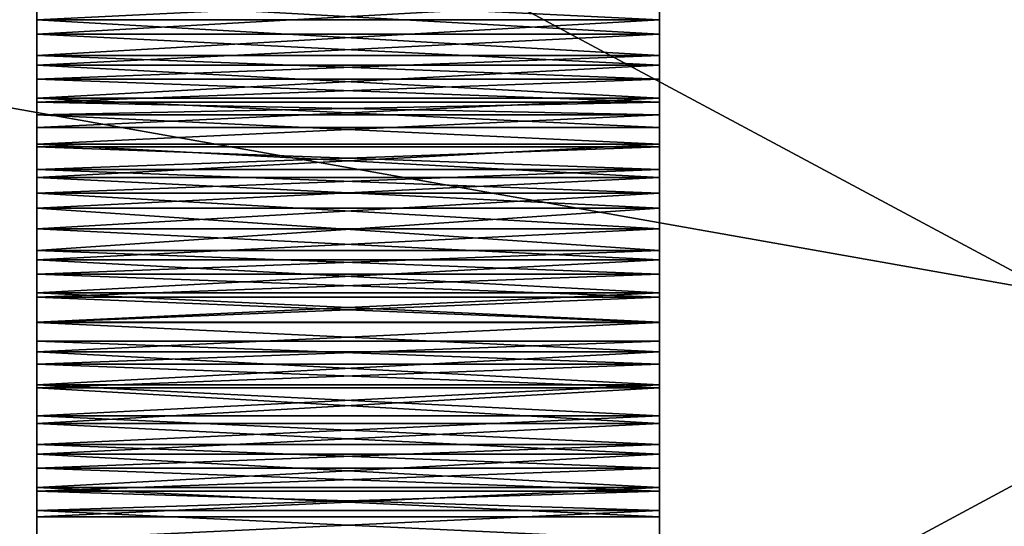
# Model space of a CAD drawing. Header units: millimetres. Extents: x -96 to 96, y -34 to 18.
# Tile 64 of 192: x -54.22 to -41.57, y -10.51 to -4. Entities that reach past the tile are written whole.
import ezdxf

# ---------------------------------------------------------------- set-up
doc = ezdxf.new("R2010")
doc.units = ezdxf.units.MM
doc.header["$LTSCALE"] = 65.185185
for name, color, linetype in [('1006', 7, 'CONTINUOUS'), ('1007', 7, 'CONTINUOUS'), ('1008', 7, 'CONTINUOUS'), ('1012', 7, 'CONTINUOUS'), ('1013', 7, 'CONTINUOUS'), ('1014', 7, 'CONTINUOUS'), ('1015', 7, 'CONTINUOUS'), ('1016', 7, 'CONTINUOUS'), ('1017', 7, 'CONTINUOUS'), ('1021', 7, 'CONTINUOUS'), ('1022', 7, 'CONTINUOUS'), ('1023', 7, 'CONTINUOUS'), ('1026', 7, 'CONTINUOUS'), ('1027', 7, 'CONTINUOUS'), ('1028', 7, 'CONTINUOUS'), ('1032', 7, 'CONTINUOUS'), ('1033', 7, 'CONTINUOUS'), ('1036', 7, 'CONTINUOUS'), ('1037', 7, 'CONTINUOUS'), ('1038', 7, 'CONTINUOUS'), ('1039', 7, 'CONTINUOUS'), ('1060', 7, 'CONTINUOUS'), ('1061', 7, 'CONTINUOUS'), ('1090', 7, 'CONTINUOUS'), ('1091', 7, 'CONTINUOUS'), ('1092', 7, 'CONTINUOUS'), ('1096', 7, 'CONTINUOUS'), ('1097', 7, 'CONTINUOUS'), ('1098', 7, 'CONTINUOUS'), ('1099', 7, 'CONTINUOUS'), ('1100', 7, 'CONTINUOUS'), ('1101', 7, 'CONTINUOUS'), ('1105', 7, 'CONTINUOUS'), ('1106', 7, 'CONTINUOUS'), ('1107', 7, 'CONTINUOUS'), ('1110', 7, 'CONTINUOUS'), ('1111', 7, 'CONTINUOUS'), ('1112', 7, 'CONTINUOUS'), ('1116', 7, 'CONTINUOUS'), ('1117', 7, 'CONTINUOUS'), ('1120', 7, 'CONTINUOUS'), ('1121', 7, 'CONTINUOUS'), ('1122', 7, 'CONTINUOUS'), ('1123', 7, 'CONTINUOUS'), ('2', 7, 'CONTINUOUS'), ('22', 7, 'CONTINUOUS'), ('24', 7, 'CONTINUOUS'), ('6', 7, 'CONTINUOUS'), ('976', 7, 'CONTINUOUS'), ('977', 7, 'CONTINUOUS')]:
    doc.layers.add(name, color=color, linetype=linetype)

msp = doc.modelspace()

# ---------------------------------------------------------------- linework, layer by layer
at = {"layer": '1006', "color": 2, "linetype": 'Continuous'}
for points in [[(-54, -4.187, -24.36), (-46, -3.73, -24.055), (-46, -4.187, -24.36), (-54, -4.187, -24.36)], [(-54, -4.187, -24.36), (-54, -3.73, -24.055), (-46, -3.73, -24.055), (-54, -4.187, -24.36)]]:
    msp.add_3dface(points, dxfattribs=at)
at = {"layer": '1007', "color": 2, "linetype": 'Continuous'}
for points in [[(-54, -6.687, -24.36), (-46, -6.23, -24.055), (-46, -6.687, -24.36), (-54, -6.687, -24.36)], [(-54, -6.687, -24.36), (-54, -6.23, -24.055), (-46, -6.23, -24.055), (-54, -6.687, -24.36)]]:
    msp.add_3dface(points, dxfattribs=at)
at = {"layer": '1008', "color": 2, "linetype": 'Continuous'}
for points in [[(-54, -9.187, -24.36), (-46, -8.73, -24.055), (-46, -9.187, -24.36), (-54, -9.187, -24.36)], [(-54, -9.187, -24.36), (-54, -8.73, -24.055), (-46, -8.73, -24.055), (-54, -9.187, -24.36)]]:
    msp.add_3dface(points, dxfattribs=at)
at = {"layer": '1012', "color": 2, "linetype": 'Continuous'}
for points in [[(-54, -4.001, -23.514), (-46, -4.458, -23.819), (-46, -4.001, -23.514), (-54, -4.001, -23.514)], [(-54, -4.001, -23.514), (-54, -4.458, -23.819), (-46, -4.458, -23.819), (-54, -4.001, -23.514)]]:
    msp.add_3dface(points, dxfattribs=at)
at = {"layer": '1013', "color": 2, "linetype": 'Continuous'}
for points in [[(-54, -5.057, -23.786), (-46, -5.223, -23.647), (-46, -5.057, -23.786), (-54, -5.057, -23.786)], [(-54, -5.057, -23.786), (-54, -5.223, -23.647), (-46, -5.223, -23.647), (-54, -5.057, -23.786)]]:
    msp.add_3dface(points, dxfattribs=at)
at = {"layer": '1014', "color": 2, "linetype": 'Continuous'}
for points in [[(-54, -6.421, -23.581), (-46, -6.964, -23.944), (-46, -6.421, -23.581), (-54, -6.421, -23.581)], [(-54, -6.421, -23.581), (-54, -6.964, -23.944), (-46, -6.964, -23.944), (-54, -6.421, -23.581)]]:
    msp.add_3dface(points, dxfattribs=at)
at = {"layer": '1015', "color": 2, "linetype": 'Continuous'}
for points in [[(-54, -7.564, -23.911), (-46, -7.89, -23.638), (-46, -7.564, -23.911), (-54, -7.564, -23.911)], [(-54, -7.564, -23.911), (-54, -7.89, -23.638), (-46, -7.89, -23.638), (-54, -7.564, -23.911)]]:
    msp.add_3dface(points, dxfattribs=at)
at = {"layer": '1016', "color": 2, "linetype": 'Continuous'}
for points in [[(-54, -9.088, -23.572), (-46, -9.458, -23.819), (-46, -9.088, -23.572), (-54, -9.088, -23.572)], [(-54, -9.088, -23.572), (-54, -9.458, -23.819), (-46, -9.458, -23.819), (-54, -9.088, -23.572)]]:
    msp.add_3dface(points, dxfattribs=at)
at = {"layer": '1017', "color": 2, "linetype": 'Continuous'}
for points in [[(-54, -10.057, -23.786), (-46, -10.303, -23.58), (-46, -10.057, -23.786), (-54, -10.057, -23.786)], [(-54, -10.057, -23.786), (-54, -10.303, -23.58), (-46, -10.303, -23.58), (-54, -10.057, -23.786)]]:
    msp.add_3dface(points, dxfattribs=at)
at = {"layer": '1021', "color": 2, "linetype": 'Continuous'}
for points in [[(-54, -4.187, -24.36), (-46, -4.187, -24.36), (-46, -4.583, -24.515), (-54, -4.187, -24.36)], [(-54, -4.583, -24.515), (-54, -4.187, -24.36), (-46, -4.583, -24.515), (-54, -4.583, -24.515)], [(-54, -5.008, -24.492), (-54, -4.583, -24.515), (-46, -5.008, -24.492), (-54, -5.008, -24.492)], [(-54, -4.583, -24.515), (-46, -4.583, -24.515), (-46, -5.008, -24.492), (-54, -4.583, -24.515)], [(-54, -5.385, -24.294), (-54, -5.008, -24.492), (-46, -5.385, -24.294), (-54, -5.385, -24.294)], [(-54, -5.008, -24.492), (-46, -5.008, -24.492), (-46, -5.385, -24.294), (-54, -5.008, -24.492)]]:
    msp.add_3dface(points, dxfattribs=at)
at = {"layer": '1022', "color": 2, "linetype": 'Continuous'}
for points in [[(-54, -7.083, -24.515), (-54, -6.687, -24.36), (-46, -7.083, -24.515), (-54, -7.083, -24.515)], [(-54, -6.687, -24.36), (-46, -6.687, -24.36), (-46, -7.083, -24.515), (-54, -6.687, -24.36)], [(-54, -7.508, -24.492), (-54, -7.083, -24.515), (-46, -7.508, -24.492), (-54, -7.508, -24.492)], [(-54, -7.083, -24.515), (-46, -7.083, -24.515), (-46, -7.508, -24.492), (-54, -7.083, -24.515)], [(-54, -7.885, -24.294), (-54, -7.508, -24.492), (-46, -7.885, -24.294), (-54, -7.885, -24.294)], [(-54, -7.508, -24.492), (-46, -7.508, -24.492), (-46, -7.885, -24.294), (-54, -7.508, -24.492)]]:
    msp.add_3dface(points, dxfattribs=at)
at = {"layer": '1023', "color": 2, "linetype": 'Continuous'}
for points in [[(-54, -9.187, -24.36), (-46, -9.187, -24.36), (-46, -9.583, -24.515), (-54, -9.187, -24.36)], [(-54, -9.583, -24.515), (-54, -9.187, -24.36), (-46, -9.583, -24.515), (-54, -9.583, -24.515)], [(-54, -9.583, -24.515), (-46, -9.583, -24.515), (-46, -10.008, -24.492), (-54, -9.583, -24.515)], [(-54, -10.008, -24.492), (-54, -9.583, -24.515), (-46, -10.008, -24.492), (-54, -10.008, -24.492)], [(-54, -10.008, -24.492), (-46, -10.008, -24.492), (-46, -10.385, -24.294), (-54, -10.008, -24.492)], [(-54, -10.385, -24.294), (-54, -10.008, -24.492), (-46, -10.385, -24.294), (-54, -10.385, -24.294)]]:
    msp.add_3dface(points, dxfattribs=at)
at = {"layer": '1026', "color": 2, "linetype": 'Continuous'}
for points in [[(-54, -4.763, -23.903), (-46, -4.763, -23.903), (-46, -4.458, -23.819), (-54, -4.763, -23.903)], [(-54, -4.458, -23.819), (-54, -4.763, -23.903), (-46, -4.458, -23.819), (-54, -4.458, -23.819)], [(-54, -5.057, -23.786), (-46, -5.057, -23.786), (-46, -4.763, -23.903), (-54, -5.057, -23.786)], [(-54, -4.763, -23.903), (-54, -5.057, -23.786), (-46, -4.763, -23.903), (-54, -4.763, -23.903)]]:
    msp.add_3dface(points, dxfattribs=at)
at = {"layer": '1027', "color": 2, "linetype": 'Continuous'}
for points in [[(-54, -6.964, -23.944), (-54, -7.269, -24.027), (-46, -6.964, -23.944), (-54, -6.964, -23.944)], [(-54, -7.269, -24.027), (-46, -7.269, -24.027), (-46, -6.964, -23.944), (-54, -7.269, -24.027)], [(-54, -7.269, -24.027), (-54, -7.564, -23.911), (-46, -7.269, -24.027), (-54, -7.269, -24.027)], [(-54, -7.564, -23.911), (-46, -7.564, -23.911), (-46, -7.269, -24.027), (-54, -7.564, -23.911)]]:
    msp.add_3dface(points, dxfattribs=at)
at = {"layer": '1028', "color": 2, "linetype": 'Continuous'}
for points in [[(-54, -9.763, -23.903), (-46, -9.763, -23.903), (-46, -9.458, -23.819), (-54, -9.763, -23.903)], [(-54, -9.458, -23.819), (-54, -9.763, -23.903), (-46, -9.458, -23.819), (-54, -9.458, -23.819)], [(-54, -10.057, -23.786), (-46, -10.057, -23.786), (-46, -9.763, -23.903), (-54, -10.057, -23.786)], [(-54, -9.763, -23.903), (-54, -10.057, -23.786), (-46, -9.763, -23.903), (-54, -9.763, -23.903)]]:
    msp.add_3dface(points, dxfattribs=at)
at = {"layer": '1032', "color": 2, "linetype": 'Continuous'}
for points in [[(-54, -5.925, -23.971), (-54, -5.631, -24.088), (-46, -5.925, -23.971), (-54, -5.925, -23.971)], [(-54, -5.631, -24.088), (-46, -5.631, -24.088), (-46, -5.925, -23.971), (-54, -5.631, -24.088)], [(-54, -6.23, -24.055), (-54, -5.925, -23.971), (-46, -6.23, -24.055), (-54, -6.23, -24.055)], [(-54, -5.925, -23.971), (-46, -5.925, -23.971), (-46, -6.23, -24.055), (-54, -5.925, -23.971)]]:
    msp.add_3dface(points, dxfattribs=at)
at = {"layer": '1033', "color": 2, "linetype": 'Continuous'}
for points in [[(-54, -8.425, -23.971), (-54, -8.131, -24.088), (-46, -8.425, -23.971), (-54, -8.425, -23.971)], [(-54, -8.131, -24.088), (-46, -8.131, -24.088), (-46, -8.425, -23.971), (-54, -8.131, -24.088)], [(-54, -8.73, -24.055), (-54, -8.425, -23.971), (-46, -8.73, -24.055), (-54, -8.73, -24.055)], [(-54, -8.425, -23.971), (-46, -8.425, -23.971), (-46, -8.73, -24.055), (-54, -8.425, -23.971)]]:
    msp.add_3dface(points, dxfattribs=at)
at = {"layer": '1036', "color": 2, "linetype": 'Continuous'}
for points in [[(-54, -4.001, -23.514), (-46, -4.001, -23.514), (-46, -3.605, -23.359), (-54, -4.001, -23.514)], [(-54, -3.605, -23.359), (-54, -4.001, -23.514), (-46, -3.605, -23.359), (-54, -3.605, -23.359)]]:
    msp.add_3dface(points, dxfattribs=at)
at = {"layer": '1037', "color": 2, "linetype": 'Continuous'}
for points in [[(-54, -5.223, -23.647), (-54, -5.6, -23.449), (-46, -5.223, -23.647), (-54, -5.223, -23.647)], [(-54, -5.6, -23.449), (-46, -5.6, -23.449), (-46, -5.223, -23.647), (-54, -5.6, -23.449)], [(-54, -5.6, -23.449), (-54, -6.025, -23.426), (-46, -5.6, -23.449), (-54, -5.6, -23.449)], [(-54, -6.025, -23.426), (-46, -6.025, -23.426), (-46, -5.6, -23.449), (-54, -6.025, -23.426)], [(-54, -6.421, -23.581), (-46, -6.421, -23.581), (-46, -6.025, -23.426), (-54, -6.421, -23.581)], [(-54, -6.025, -23.426), (-54, -6.421, -23.581), (-46, -6.025, -23.426), (-54, -6.025, -23.426)]]:
    msp.add_3dface(points, dxfattribs=at)
at = {"layer": '1038', "color": 2, "linetype": 'Continuous'}
for points in [[(-54, -8.266, -23.44), (-46, -8.266, -23.44), (-46, -7.89, -23.638), (-54, -8.266, -23.44)], [(-54, -7.89, -23.638), (-54, -8.266, -23.44), (-46, -7.89, -23.638), (-54, -7.89, -23.638)], [(-54, -8.266, -23.44), (-54, -8.692, -23.416), (-46, -8.266, -23.44), (-54, -8.266, -23.44)], [(-54, -8.692, -23.416), (-46, -8.692, -23.416), (-46, -8.266, -23.44), (-54, -8.692, -23.416)], [(-54, -8.692, -23.416), (-54, -9.088, -23.572), (-46, -8.692, -23.416), (-54, -8.692, -23.416)], [(-54, -9.088, -23.572), (-46, -9.088, -23.572), (-46, -8.692, -23.416), (-54, -9.088, -23.572)]]:
    msp.add_3dface(points, dxfattribs=at)
at = {"layer": '1039', "color": 2, "linetype": 'Continuous'}
for points in [[(-54, -10.303, -23.58), (-54, -10.68, -23.382), (-46, -10.303, -23.58), (-54, -10.303, -23.58)], [(-54, -10.68, -23.382), (-46, -10.68, -23.382), (-46, -10.303, -23.58), (-54, -10.68, -23.382)]]:
    msp.add_3dface(points, dxfattribs=at)
at = {"layer": '1060', "color": 2, "linetype": 'Continuous'}
for points in [[(-46, -3.605, 23.359), (-46, -3.73, 24.055), (-46, -4.001, 23.514), (-46, -3.605, 23.359)], [(-46, -3.73, 24.055), (-46, -4.187, 24.36), (-46, -4.001, 23.514), (-46, -3.73, 24.055)], [(-46, -4.001, 23.514), (-46, -4.187, 24.36), (-46, -4.458, 23.819), (-46, -4.001, 23.514)], [(-46, -4.187, 24.36), (-46, -4.583, 24.515), (-46, -4.458, 23.819), (-46, -4.187, 24.36)], [(-46, -4.458, 23.819), (-46, -4.583, 24.515), (-46, -4.763, 23.903), (-46, -4.458, 23.819)], [(-46, -4.583, 24.515), (-46, -5.008, 24.492), (-46, -4.763, 23.903), (-46, -4.583, 24.515)], [(-46, -4.763, 23.903), (-46, -5.008, 24.492), (-46, -5.057, 23.786), (-46, -4.763, 23.903)], [(-46, -5.008, 24.492), (-46, -5.385, 24.294), (-46, -5.057, 23.786), (-46, -5.008, 24.492)], [(-46, -5.057, 23.786), (-46, -5.385, 24.294), (-46, -5.223, 23.647), (-46, -5.057, 23.786)], [(-46, -5.223, 23.647), (-46, -5.385, 24.294), (-46, -5.6, 23.449), (-46, -5.223, 23.647)], [(-46, -5.385, 24.294), (-46, -5.631, 24.088), (-46, -5.6, 23.449), (-46, -5.385, 24.294)], [(-46, -5.6, 23.449), (-46, -5.925, 23.971), (-46, -6.025, 23.426), (-46, -5.6, 23.449)], [(-46, -5.631, 24.088), (-46, -5.925, 23.971), (-46, -5.6, 23.449), (-46, -5.631, 24.088)], [(-46, -5.925, 23.971), (-46, -6.23, 24.055), (-46, -6.025, 23.426), (-46, -5.925, 23.971)], [(-46, -6.025, 23.426), (-46, -6.23, 24.055), (-46, -6.421, 23.581), (-46, -6.025, 23.426)], [(-46, -6.23, 24.055), (-46, -6.687, 24.36), (-46, -6.421, 23.581), (-46, -6.23, 24.055)], [(-46, -6.421, 23.581), (-46, -6.687, 24.36), (-46, -6.964, 23.944), (-46, -6.421, 23.581)], [(-46, -6.687, 24.36), (-46, -7.083, 24.515), (-46, -6.964, 23.944), (-46, -6.687, 24.36)], [(-46, -6.964, 23.944), (-46, -7.083, 24.515), (-46, -7.269, 24.027), (-46, -6.964, 23.944)], [(-46, -7.083, 24.515), (-46, -7.508, 24.492), (-46, -7.269, 24.027), (-46, -7.083, 24.515)], [(-46, -7.269, 24.027), (-46, -7.508, 24.492), (-46, -7.564, 23.911), (-46, -7.269, 24.027)], [(-46, -7.508, 24.492), (-46, -7.885, 24.294), (-46, -7.564, 23.911), (-46, -7.508, 24.492)], [(-46, -7.564, 23.911), (-46, -7.885, 24.294), (-46, -7.89, 23.638), (-46, -7.564, 23.911)], [(-46, -7.885, 24.294), (-46, -8.131, 24.088), (-46, -7.89, 23.638), (-46, -7.885, 24.294)], [(-46, -7.89, 23.638), (-46, -8.131, 24.088), (-46, -8.266, 23.44), (-46, -7.89, 23.638)], [(-46, -8.131, 24.088), (-46, -8.425, 23.971), (-46, -8.266, 23.44), (-46, -8.131, 24.088)], [(-46, -8.266, 23.44), (-46, -8.425, 23.971), (-46, -8.692, 23.416), (-46, -8.266, 23.44)], [(-46, -8.425, 23.971), (-46, -8.73, 24.055), (-46, -8.692, 23.416), (-46, -8.425, 23.971)], [(-46, -8.692, 23.416), (-46, -8.73, 24.055), (-46, -9.088, 23.572), (-46, -8.692, 23.416)], [(-46, -8.73, 24.055), (-46, -9.187, 24.36), (-46, -9.088, 23.572), (-46, -8.73, 24.055)], [(-46, -9.088, 23.572), (-46, -9.187, 24.36), (-46, -9.458, 23.819), (-46, -9.088, 23.572)], [(-46, -9.187, 24.36), (-46, -9.583, 24.515), (-46, -9.458, 23.819), (-46, -9.187, 24.36)], [(-46, -9.458, 23.819), (-46, -9.583, 24.515), (-46, -9.763, 23.903), (-46, -9.458, 23.819)], [(-46, -9.583, 24.515), (-46, -10.008, 24.492), (-46, -9.763, 23.903), (-46, -9.583, 24.515)], [(-46, -9.763, 23.903), (-46, -10.008, 24.492), (-46, -10.057, 23.786), (-46, -9.763, 23.903)], [(-46, -10.008, 24.492), (-46, -10.385, 24.294), (-46, -10.057, 23.786), (-46, -10.008, 24.492)], [(-46, -10.057, 23.786), (-46, -10.385, 24.294), (-46, -10.303, 23.58), (-46, -10.057, 23.786)], [(-46, -10.303, 23.58), (-46, -10.631, 24.088), (-46, -10.68, 23.382), (-46, -10.303, 23.58)], [(-46, -10.385, 24.294), (-46, -10.631, 24.088), (-46, -10.303, 23.58), (-46, -10.385, 24.294)]]:
    msp.add_3dface(points, dxfattribs=at)
at = {"layer": '1061', "color": 2, "linetype": 'Continuous'}
for points in [[(-54, -3.605, 23.359), (-54, -4.001, 23.514), (-54, -3.73, 24.055), (-54, -3.605, 23.359)], [(-54, -3.73, 24.055), (-54, -4.001, 23.514), (-54, -4.187, 24.36), (-54, -3.73, 24.055)], [(-54, -4.001, 23.514), (-54, -4.458, 23.819), (-54, -4.187, 24.36), (-54, -4.001, 23.514)], [(-54, -4.187, 24.36), (-54, -4.458, 23.819), (-54, -4.583, 24.515), (-54, -4.187, 24.36)], [(-54, -4.458, 23.819), (-54, -4.763, 23.903), (-54, -4.583, 24.515), (-54, -4.458, 23.819)], [(-54, -4.583, 24.515), (-54, -4.763, 23.903), (-54, -5.008, 24.492), (-54, -4.583, 24.515)], [(-54, -4.763, 23.903), (-54, -5.057, 23.786), (-54, -5.008, 24.492), (-54, -4.763, 23.903)], [(-54, -5.008, 24.492), (-54, -5.223, 23.647), (-54, -5.385, 24.294), (-54, -5.008, 24.492)], [(-54, -5.057, 23.786), (-54, -5.223, 23.647), (-54, -5.008, 24.492), (-54, -5.057, 23.786)], [(-54, -5.223, 23.647), (-54, -5.6, 23.449), (-54, -5.385, 24.294), (-54, -5.223, 23.647)], [(-54, -5.385, 24.294), (-54, -5.6, 23.449), (-54, -5.631, 24.088), (-54, -5.385, 24.294)], [(-54, -5.6, 23.449), (-54, -6.025, 23.426), (-54, -5.631, 24.088), (-54, -5.6, 23.449)], [(-54, -5.631, 24.088), (-54, -6.025, 23.426), (-54, -5.925, 23.971), (-54, -5.631, 24.088)], [(-54, -5.925, 23.971), (-54, -6.025, 23.426), (-54, -6.23, 24.055), (-54, -5.925, 23.971)], [(-54, -6.025, 23.426), (-54, -6.421, 23.581), (-54, -6.23, 24.055), (-54, -6.025, 23.426)], [(-54, -6.23, 24.055), (-54, -6.421, 23.581), (-54, -6.687, 24.36), (-54, -6.23, 24.055)], [(-54, -6.421, 23.581), (-54, -6.964, 23.944), (-54, -6.687, 24.36), (-54, -6.421, 23.581)], [(-54, -6.687, 24.36), (-54, -6.964, 23.944), (-54, -7.083, 24.515), (-54, -6.687, 24.36)], [(-54, -6.964, 23.944), (-54, -7.269, 24.027), (-54, -7.083, 24.515), (-54, -6.964, 23.944)], [(-54, -7.083, 24.515), (-54, -7.269, 24.027), (-54, -7.508, 24.492), (-54, -7.083, 24.515)], [(-54, -7.269, 24.027), (-54, -7.564, 23.911), (-54, -7.508, 24.492), (-54, -7.269, 24.027)], [(-54, -7.508, 24.492), (-54, -7.564, 23.911), (-54, -7.885, 24.294), (-54, -7.508, 24.492)], [(-54, -7.564, 23.911), (-54, -7.89, 23.638), (-54, -7.885, 24.294), (-54, -7.564, 23.911)], [(-54, -7.885, 24.294), (-54, -7.89, 23.638), (-54, -8.131, 24.088), (-54, -7.885, 24.294)], [(-54, -7.89, 23.638), (-54, -8.266, 23.44), (-54, -8.131, 24.088), (-54, -7.89, 23.638)], [(-54, -8.131, 24.088), (-54, -8.266, 23.44), (-54, -8.425, 23.971), (-54, -8.131, 24.088)], [(-54, -8.266, 23.44), (-54, -8.692, 23.416), (-54, -8.425, 23.971), (-54, -8.266, 23.44)], [(-54, -8.425, 23.971), (-54, -8.692, 23.416), (-54, -8.73, 24.055), (-54, -8.425, 23.971)], [(-54, -8.692, 23.416), (-54, -9.088, 23.572), (-54, -8.73, 24.055), (-54, -8.692, 23.416)], [(-54, -8.73, 24.055), (-54, -9.088, 23.572), (-54, -9.187, 24.36), (-54, -8.73, 24.055)], [(-54, -9.088, 23.572), (-54, -9.458, 23.819), (-54, -9.187, 24.36), (-54, -9.088, 23.572)], [(-54, -9.187, 24.36), (-54, -9.458, 23.819), (-54, -9.583, 24.515), (-54, -9.187, 24.36)], [(-54, -9.458, 23.819), (-54, -9.763, 23.903), (-54, -9.583, 24.515), (-54, -9.458, 23.819)], [(-54, -9.583, 24.515), (-54, -9.763, 23.903), (-54, -10.008, 24.492), (-54, -9.583, 24.515)], [(-54, -9.763, 23.903), (-54, -10.057, 23.786), (-54, -10.008, 24.492), (-54, -9.763, 23.903)], [(-54, -10.008, 24.492), (-54, -10.303, 23.58), (-54, -10.385, 24.294), (-54, -10.008, 24.492)], [(-54, -10.057, 23.786), (-54, -10.303, 23.58), (-54, -10.008, 24.492), (-54, -10.057, 23.786)], [(-54, -10.303, 23.58), (-54, -10.68, 23.382), (-54, -10.385, 24.294), (-54, -10.303, 23.58)], [(-54, -10.385, 24.294), (-54, -10.68, 23.382), (-54, -10.631, 24.088), (-54, -10.385, 24.294)]]:
    msp.add_3dface(points, dxfattribs=at)
at = {"layer": '1090', "color": 2, "linetype": 'Continuous'}
for points in [[(-46, -4.187, 24.36), (-54, -3.73, 24.055), (-54, -4.187, 24.36), (-46, -4.187, 24.36)], [(-46, -4.187, 24.36), (-46, -3.73, 24.055), (-54, -3.73, 24.055), (-46, -4.187, 24.36)]]:
    msp.add_3dface(points, dxfattribs=at)
at = {"layer": '1091', "color": 2, "linetype": 'Continuous'}
for points in [[(-46, -6.687, 24.36), (-46, -6.23, 24.055), (-54, -6.23, 24.055), (-46, -6.687, 24.36)], [(-46, -6.687, 24.36), (-54, -6.23, 24.055), (-54, -6.687, 24.36), (-46, -6.687, 24.36)]]:
    msp.add_3dface(points, dxfattribs=at)
at = {"layer": '1092', "color": 2, "linetype": 'Continuous'}
for points in [[(-46, -9.187, 24.36), (-46, -8.73, 24.055), (-54, -8.73, 24.055), (-46, -9.187, 24.36)], [(-46, -9.187, 24.36), (-54, -8.73, 24.055), (-54, -9.187, 24.36), (-46, -9.187, 24.36)]]:
    msp.add_3dface(points, dxfattribs=at)
at = {"layer": '1096', "color": 2, "linetype": 'Continuous'}
for points in [[(-46, -4.001, 23.514), (-46, -4.458, 23.819), (-54, -4.458, 23.819), (-46, -4.001, 23.514)], [(-46, -4.001, 23.514), (-54, -4.458, 23.819), (-54, -4.001, 23.514), (-46, -4.001, 23.514)]]:
    msp.add_3dface(points, dxfattribs=at)
at = {"layer": '1097', "color": 2, "linetype": 'Continuous'}
for points in [[(-46, -5.057, 23.786), (-46, -5.223, 23.647), (-54, -5.223, 23.647), (-46, -5.057, 23.786)], [(-46, -5.057, 23.786), (-54, -5.223, 23.647), (-54, -5.057, 23.786), (-46, -5.057, 23.786)]]:
    msp.add_3dface(points, dxfattribs=at)
at = {"layer": '1098', "color": 2, "linetype": 'Continuous'}
for points in [[(-46, -6.421, 23.581), (-54, -6.964, 23.944), (-54, -6.421, 23.581), (-46, -6.421, 23.581)], [(-46, -6.421, 23.581), (-46, -6.964, 23.944), (-54, -6.964, 23.944), (-46, -6.421, 23.581)]]:
    msp.add_3dface(points, dxfattribs=at)
at = {"layer": '1099', "color": 2, "linetype": 'Continuous'}
for points in [[(-46, -7.564, 23.911), (-54, -7.89, 23.638), (-54, -7.564, 23.911), (-46, -7.564, 23.911)], [(-46, -7.564, 23.911), (-46, -7.89, 23.638), (-54, -7.89, 23.638), (-46, -7.564, 23.911)]]:
    msp.add_3dface(points, dxfattribs=at)
at = {"layer": '1100', "color": 2, "linetype": 'Continuous'}
for points in [[(-46, -9.088, 23.572), (-46, -9.458, 23.819), (-54, -9.458, 23.819), (-46, -9.088, 23.572)], [(-46, -9.088, 23.572), (-54, -9.458, 23.819), (-54, -9.088, 23.572), (-46, -9.088, 23.572)]]:
    msp.add_3dface(points, dxfattribs=at)
at = {"layer": '1101', "color": 2, "linetype": 'Continuous'}
for points in [[(-46, -10.057, 23.786), (-46, -10.303, 23.58), (-54, -10.303, 23.58), (-46, -10.057, 23.786)], [(-46, -10.057, 23.786), (-54, -10.303, 23.58), (-54, -10.057, 23.786), (-46, -10.057, 23.786)]]:
    msp.add_3dface(points, dxfattribs=at)
at = {"layer": '1105', "color": 2, "linetype": 'Continuous'}
for points in [[(-46, -4.583, 24.515), (-46, -4.187, 24.36), (-54, -4.583, 24.515), (-46, -4.583, 24.515)], [(-46, -4.187, 24.36), (-54, -4.187, 24.36), (-54, -4.583, 24.515), (-46, -4.187, 24.36)], [(-46, -5.008, 24.492), (-46, -4.583, 24.515), (-54, -5.008, 24.492), (-46, -5.008, 24.492)], [(-46, -4.583, 24.515), (-54, -4.583, 24.515), (-54, -5.008, 24.492), (-46, -4.583, 24.515)], [(-46, -5.385, 24.294), (-46, -5.008, 24.492), (-54, -5.385, 24.294), (-46, -5.385, 24.294)], [(-46, -5.008, 24.492), (-54, -5.008, 24.492), (-54, -5.385, 24.294), (-46, -5.008, 24.492)]]:
    msp.add_3dface(points, dxfattribs=at)
at = {"layer": '1106', "color": 2, "linetype": 'Continuous'}
for points in [[(-46, -6.687, 24.36), (-54, -6.687, 24.36), (-54, -7.083, 24.515), (-46, -6.687, 24.36)], [(-46, -7.083, 24.515), (-46, -6.687, 24.36), (-54, -7.083, 24.515), (-46, -7.083, 24.515)], [(-46, -7.508, 24.492), (-46, -7.083, 24.515), (-54, -7.508, 24.492), (-46, -7.508, 24.492)], [(-46, -7.083, 24.515), (-54, -7.083, 24.515), (-54, -7.508, 24.492), (-46, -7.083, 24.515)], [(-46, -7.885, 24.294), (-46, -7.508, 24.492), (-54, -7.885, 24.294), (-46, -7.885, 24.294)], [(-46, -7.508, 24.492), (-54, -7.508, 24.492), (-54, -7.885, 24.294), (-46, -7.508, 24.492)]]:
    msp.add_3dface(points, dxfattribs=at)
at = {"layer": '1107', "color": 2, "linetype": 'Continuous'}
for points in [[(-46, -9.583, 24.515), (-46, -9.187, 24.36), (-54, -9.583, 24.515), (-46, -9.583, 24.515)], [(-46, -9.187, 24.36), (-54, -9.187, 24.36), (-54, -9.583, 24.515), (-46, -9.187, 24.36)], [(-46, -10.008, 24.492), (-46, -9.583, 24.515), (-54, -10.008, 24.492), (-46, -10.008, 24.492)], [(-46, -9.583, 24.515), (-54, -9.583, 24.515), (-54, -10.008, 24.492), (-46, -9.583, 24.515)], [(-46, -10.385, 24.294), (-46, -10.008, 24.492), (-54, -10.385, 24.294), (-46, -10.385, 24.294)], [(-46, -10.008, 24.492), (-54, -10.008, 24.492), (-54, -10.385, 24.294), (-46, -10.008, 24.492)]]:
    msp.add_3dface(points, dxfattribs=at)
at = {"layer": '1110', "color": 2, "linetype": 'Continuous'}
for points in [[(-46, -4.458, 23.819), (-46, -4.763, 23.903), (-54, -4.458, 23.819), (-46, -4.458, 23.819)], [(-46, -4.763, 23.903), (-54, -4.763, 23.903), (-54, -4.458, 23.819), (-46, -4.763, 23.903)], [(-46, -4.763, 23.903), (-46, -5.057, 23.786), (-54, -4.763, 23.903), (-46, -4.763, 23.903)], [(-46, -5.057, 23.786), (-54, -5.057, 23.786), (-54, -4.763, 23.903), (-46, -5.057, 23.786)]]:
    msp.add_3dface(points, dxfattribs=at)
at = {"layer": '1111', "color": 2, "linetype": 'Continuous'}
for points in [[(-46, -6.964, 23.944), (-46, -7.269, 24.027), (-54, -6.964, 23.944), (-46, -6.964, 23.944)], [(-46, -7.269, 24.027), (-54, -7.269, 24.027), (-54, -6.964, 23.944), (-46, -7.269, 24.027)], [(-46, -7.269, 24.027), (-46, -7.564, 23.911), (-54, -7.269, 24.027), (-46, -7.269, 24.027)], [(-46, -7.564, 23.911), (-54, -7.564, 23.911), (-54, -7.269, 24.027), (-46, -7.564, 23.911)]]:
    msp.add_3dface(points, dxfattribs=at)
at = {"layer": '1112', "color": 2, "linetype": 'Continuous'}
for points in [[(-46, -9.763, 23.903), (-54, -9.763, 23.903), (-54, -9.458, 23.819), (-46, -9.763, 23.903)], [(-46, -9.458, 23.819), (-46, -9.763, 23.903), (-54, -9.458, 23.819), (-46, -9.458, 23.819)], [(-46, -10.057, 23.786), (-54, -10.057, 23.786), (-54, -9.763, 23.903), (-46, -10.057, 23.786)], [(-46, -9.763, 23.903), (-46, -10.057, 23.786), (-54, -9.763, 23.903), (-46, -9.763, 23.903)]]:
    msp.add_3dface(points, dxfattribs=at)
at = {"layer": '1116', "color": 2, "linetype": 'Continuous'}
for points in [[(-46, -5.925, 23.971), (-46, -5.631, 24.088), (-54, -5.925, 23.971), (-46, -5.925, 23.971)], [(-46, -5.631, 24.088), (-54, -5.631, 24.088), (-54, -5.925, 23.971), (-46, -5.631, 24.088)], [(-46, -6.23, 24.055), (-46, -5.925, 23.971), (-54, -6.23, 24.055), (-46, -6.23, 24.055)], [(-46, -5.925, 23.971), (-54, -5.925, 23.971), (-54, -6.23, 24.055), (-46, -5.925, 23.971)]]:
    msp.add_3dface(points, dxfattribs=at)
at = {"layer": '1117', "color": 2, "linetype": 'Continuous'}
for points in [[(-46, -8.425, 23.971), (-46, -8.131, 24.088), (-54, -8.425, 23.971), (-46, -8.425, 23.971)], [(-46, -8.131, 24.088), (-54, -8.131, 24.088), (-54, -8.425, 23.971), (-46, -8.131, 24.088)], [(-46, -8.73, 24.055), (-46, -8.425, 23.971), (-54, -8.73, 24.055), (-46, -8.73, 24.055)], [(-46, -8.425, 23.971), (-54, -8.425, 23.971), (-54, -8.73, 24.055), (-46, -8.425, 23.971)]]:
    msp.add_3dface(points, dxfattribs=at)
at = {"layer": '1120', "color": 2, "linetype": 'Continuous'}
for points in [[(-46, -3.605, 23.359), (-46, -4.001, 23.514), (-54, -3.605, 23.359), (-46, -3.605, 23.359)], [(-46, -4.001, 23.514), (-54, -4.001, 23.514), (-54, -3.605, 23.359), (-46, -4.001, 23.514)]]:
    msp.add_3dface(points, dxfattribs=at)
at = {"layer": '1121', "color": 2, "linetype": 'Continuous'}
for points in [[(-46, -5.223, 23.647), (-46, -5.6, 23.449), (-54, -5.223, 23.647), (-46, -5.223, 23.647)], [(-46, -5.6, 23.449), (-54, -5.6, 23.449), (-54, -5.223, 23.647), (-46, -5.6, 23.449)], [(-46, -5.6, 23.449), (-46, -6.025, 23.426), (-54, -5.6, 23.449), (-46, -5.6, 23.449)], [(-46, -6.025, 23.426), (-54, -6.025, 23.426), (-54, -5.6, 23.449), (-46, -6.025, 23.426)], [(-46, -6.025, 23.426), (-46, -6.421, 23.581), (-54, -6.025, 23.426), (-46, -6.025, 23.426)], [(-46, -6.421, 23.581), (-54, -6.421, 23.581), (-54, -6.025, 23.426), (-46, -6.421, 23.581)]]:
    msp.add_3dface(points, dxfattribs=at)
at = {"layer": '1122', "color": 2, "linetype": 'Continuous'}
for points in [[(-46, -8.266, 23.44), (-54, -8.266, 23.44), (-54, -7.89, 23.638), (-46, -8.266, 23.44)], [(-46, -7.89, 23.638), (-46, -8.266, 23.44), (-54, -7.89, 23.638), (-46, -7.89, 23.638)], [(-46, -8.692, 23.416), (-54, -8.692, 23.416), (-54, -8.266, 23.44), (-46, -8.692, 23.416)], [(-46, -8.266, 23.44), (-46, -8.692, 23.416), (-54, -8.266, 23.44), (-46, -8.266, 23.44)], [(-46, -9.088, 23.572), (-54, -9.088, 23.572), (-54, -8.692, 23.416), (-46, -9.088, 23.572)], [(-46, -8.692, 23.416), (-46, -9.088, 23.572), (-54, -8.692, 23.416), (-46, -8.692, 23.416)]]:
    msp.add_3dface(points, dxfattribs=at)
at = {"layer": '1123', "color": 2, "linetype": 'Continuous'}
for points in [[(-46, -10.68, 23.382), (-54, -10.68, 23.382), (-54, -10.303, 23.58), (-46, -10.68, 23.382)], [(-46, -10.303, 23.58), (-46, -10.68, 23.382), (-54, -10.303, 23.58), (-46, -10.303, 23.58)]]:
    msp.add_3dface(points, dxfattribs=at)
at = {"layer": '2', "color": 7, "linetype": 'Continuous'}
for points in [[(-3.619, -27.5, 22.147), (-74, 10.203, 22.476), (-74, -27.5, 22.147), (-3.619, -27.5, 22.147)], [(-3.974, 10.203, 22.476), (-74, 10.203, 22.476), (-3.812, -7.428, 22.322), (-3.974, 10.203, 22.476)], [(-3.812, -7.428, 22.322), (-74, 10.203, 22.476), (-3.619, -27.5, 22.147), (-3.812, -7.428, 22.322)]]:
    msp.add_3dface(points, dxfattribs=at)
at = {"layer": '22', "color": 7, "linetype": 'Continuous'}
for points in [[(-72, -2, 20), (72, -2, 20), (-72, -27.5, 20.223), (-72, -2, 20)], [(72, -2, 20), (72, -27.5, 20.223), (-72, -27.5, 20.223), (72, -2, 20)]]:
    msp.add_3dface(points, dxfattribs=at)
at = {"layer": '24', "color": 7, "linetype": 'Continuous'}
for points in [[(-72, -2, -20), (-72, -27.5, -20.223), (72, -27.5, -20.223), (-72, -2, -20)], [(72, -2, -20), (-72, -2, -20), (72, -27.5, -20.223), (72, -2, -20)]]:
    msp.add_3dface(points, dxfattribs=at)
at = {"layer": '6', "color": 7, "linetype": 'Continuous'}
for points in [[(-74, -27.5, -22.147), (-3.974, 10.203, -22.476), (-3.789, -9.805, -22.301), (-74, -27.5, -22.147)], [(-74, 10.203, -22.476), (-3.974, 10.203, -22.476), (-74, -27.5, -22.147), (-74, 10.203, -22.476)], [(-3.619, -27.5, -22.147), (-74, -27.5, -22.147), (-3.789, -9.805, -22.301), (-3.619, -27.5, -22.147)]]:
    msp.add_3dface(points, dxfattribs=at)
at = {"layer": '976', "color": 2, "linetype": 'Continuous'}
for points in [[(-54, -3.605, -23.359), (-54, -3.73, -24.055), (-54, -4.001, -23.514), (-54, -3.605, -23.359)], [(-54, -3.73, -24.055), (-54, -4.187, -24.36), (-54, -4.001, -23.514), (-54, -3.73, -24.055)], [(-54, -4.001, -23.514), (-54, -4.187, -24.36), (-54, -4.458, -23.819), (-54, -4.001, -23.514)], [(-54, -4.187, -24.36), (-54, -4.583, -24.515), (-54, -4.458, -23.819), (-54, -4.187, -24.36)], [(-54, -4.458, -23.819), (-54, -4.583, -24.515), (-54, -4.763, -23.903), (-54, -4.458, -23.819)], [(-54, -4.583, -24.515), (-54, -5.008, -24.492), (-54, -4.763, -23.903), (-54, -4.583, -24.515)], [(-54, -4.763, -23.903), (-54, -5.008, -24.492), (-54, -5.057, -23.786), (-54, -4.763, -23.903)], [(-54, -5.008, -24.492), (-54, -5.385, -24.294), (-54, -5.057, -23.786), (-54, -5.008, -24.492)], [(-54, -5.057, -23.786), (-54, -5.385, -24.294), (-54, -5.223, -23.647), (-54, -5.057, -23.786)], [(-54, -5.223, -23.647), (-54, -5.385, -24.294), (-54, -5.6, -23.449), (-54, -5.223, -23.647)], [(-54, -5.385, -24.294), (-54, -5.631, -24.088), (-54, -5.6, -23.449), (-54, -5.385, -24.294)], [(-54, -5.6, -23.449), (-54, -5.925, -23.971), (-54, -6.025, -23.426), (-54, -5.6, -23.449)], [(-54, -5.631, -24.088), (-54, -5.925, -23.971), (-54, -5.6, -23.449), (-54, -5.631, -24.088)], [(-54, -5.925, -23.971), (-54, -6.23, -24.055), (-54, -6.025, -23.426), (-54, -5.925, -23.971)], [(-54, -6.025, -23.426), (-54, -6.23, -24.055), (-54, -6.421, -23.581), (-54, -6.025, -23.426)], [(-54, -6.23, -24.055), (-54, -6.687, -24.36), (-54, -6.421, -23.581), (-54, -6.23, -24.055)], [(-54, -6.421, -23.581), (-54, -6.687, -24.36), (-54, -6.964, -23.944), (-54, -6.421, -23.581)], [(-54, -6.687, -24.36), (-54, -7.083, -24.515), (-54, -6.964, -23.944), (-54, -6.687, -24.36)], [(-54, -6.964, -23.944), (-54, -7.083, -24.515), (-54, -7.269, -24.027), (-54, -6.964, -23.944)], [(-54, -7.083, -24.515), (-54, -7.508, -24.492), (-54, -7.269, -24.027), (-54, -7.083, -24.515)], [(-54, -7.269, -24.027), (-54, -7.508, -24.492), (-54, -7.564, -23.911), (-54, -7.269, -24.027)], [(-54, -7.508, -24.492), (-54, -7.885, -24.294), (-54, -7.564, -23.911), (-54, -7.508, -24.492)], [(-54, -7.564, -23.911), (-54, -7.885, -24.294), (-54, -7.89, -23.638), (-54, -7.564, -23.911)], [(-54, -7.885, -24.294), (-54, -8.131, -24.088), (-54, -7.89, -23.638), (-54, -7.885, -24.294)], [(-54, -7.89, -23.638), (-54, -8.131, -24.088), (-54, -8.266, -23.44), (-54, -7.89, -23.638)], [(-54, -8.131, -24.088), (-54, -8.425, -23.971), (-54, -8.266, -23.44), (-54, -8.131, -24.088)], [(-54, -8.266, -23.44), (-54, -8.425, -23.971), (-54, -8.692, -23.416), (-54, -8.266, -23.44)], [(-54, -8.425, -23.971), (-54, -8.73, -24.055), (-54, -8.692, -23.416), (-54, -8.425, -23.971)], [(-54, -8.692, -23.416), (-54, -8.73, -24.055), (-54, -9.088, -23.572), (-54, -8.692, -23.416)], [(-54, -8.73, -24.055), (-54, -9.187, -24.36), (-54, -9.088, -23.572), (-54, -8.73, -24.055)], [(-54, -9.088, -23.572), (-54, -9.187, -24.36), (-54, -9.458, -23.819), (-54, -9.088, -23.572)], [(-54, -9.187, -24.36), (-54, -9.583, -24.515), (-54, -9.458, -23.819), (-54, -9.187, -24.36)], [(-54, -9.458, -23.819), (-54, -9.583, -24.515), (-54, -9.763, -23.903), (-54, -9.458, -23.819)], [(-54, -9.583, -24.515), (-54, -10.008, -24.492), (-54, -9.763, -23.903), (-54, -9.583, -24.515)], [(-54, -9.763, -23.903), (-54, -10.008, -24.492), (-54, -10.057, -23.786), (-54, -9.763, -23.903)], [(-54, -10.008, -24.492), (-54, -10.385, -24.294), (-54, -10.057, -23.786), (-54, -10.008, -24.492)], [(-54, -10.057, -23.786), (-54, -10.385, -24.294), (-54, -10.303, -23.58), (-54, -10.057, -23.786)], [(-54, -10.303, -23.58), (-54, -10.631, -24.088), (-54, -10.68, -23.382), (-54, -10.303, -23.58)], [(-54, -10.385, -24.294), (-54, -10.631, -24.088), (-54, -10.303, -23.58), (-54, -10.385, -24.294)]]:
    msp.add_3dface(points, dxfattribs=at)
at = {"layer": '977', "color": 2, "linetype": 'Continuous'}
for points in [[(-46, -3.605, -23.359), (-46, -4.001, -23.514), (-46, -3.73, -24.055), (-46, -3.605, -23.359)], [(-46, -3.73, -24.055), (-46, -4.001, -23.514), (-46, -4.187, -24.36), (-46, -3.73, -24.055)], [(-46, -4.001, -23.514), (-46, -4.458, -23.819), (-46, -4.187, -24.36), (-46, -4.001, -23.514)], [(-46, -4.187, -24.36), (-46, -4.458, -23.819), (-46, -4.583, -24.515), (-46, -4.187, -24.36)], [(-46, -4.458, -23.819), (-46, -4.763, -23.903), (-46, -4.583, -24.515), (-46, -4.458, -23.819)], [(-46, -4.583, -24.515), (-46, -4.763, -23.903), (-46, -5.008, -24.492), (-46, -4.583, -24.515)], [(-46, -4.763, -23.903), (-46, -5.057, -23.786), (-46, -5.008, -24.492), (-46, -4.763, -23.903)], [(-46, -5.008, -24.492), (-46, -5.223, -23.647), (-46, -5.385, -24.294), (-46, -5.008, -24.492)], [(-46, -5.057, -23.786), (-46, -5.223, -23.647), (-46, -5.008, -24.492), (-46, -5.057, -23.786)], [(-46, -5.223, -23.647), (-46, -5.6, -23.449), (-46, -5.385, -24.294), (-46, -5.223, -23.647)], [(-46, -5.385, -24.294), (-46, -5.6, -23.449), (-46, -5.631, -24.088), (-46, -5.385, -24.294)], [(-46, -5.6, -23.449), (-46, -6.025, -23.426), (-46, -5.631, -24.088), (-46, -5.6, -23.449)], [(-46, -5.631, -24.088), (-46, -6.025, -23.426), (-46, -5.925, -23.971), (-46, -5.631, -24.088)], [(-46, -5.925, -23.971), (-46, -6.025, -23.426), (-46, -6.23, -24.055), (-46, -5.925, -23.971)], [(-46, -6.025, -23.426), (-46, -6.421, -23.581), (-46, -6.23, -24.055), (-46, -6.025, -23.426)], [(-46, -6.23, -24.055), (-46, -6.421, -23.581), (-46, -6.687, -24.36), (-46, -6.23, -24.055)], [(-46, -6.421, -23.581), (-46, -6.964, -23.944), (-46, -6.687, -24.36), (-46, -6.421, -23.581)], [(-46, -6.687, -24.36), (-46, -6.964, -23.944), (-46, -7.083, -24.515), (-46, -6.687, -24.36)], [(-46, -6.964, -23.944), (-46, -7.269, -24.027), (-46, -7.083, -24.515), (-46, -6.964, -23.944)], [(-46, -7.083, -24.515), (-46, -7.269, -24.027), (-46, -7.508, -24.492), (-46, -7.083, -24.515)], [(-46, -7.269, -24.027), (-46, -7.564, -23.911), (-46, -7.508, -24.492), (-46, -7.269, -24.027)], [(-46, -7.508, -24.492), (-46, -7.564, -23.911), (-46, -7.885, -24.294), (-46, -7.508, -24.492)], [(-46, -7.564, -23.911), (-46, -7.89, -23.638), (-46, -7.885, -24.294), (-46, -7.564, -23.911)], [(-46, -7.885, -24.294), (-46, -7.89, -23.638), (-46, -8.131, -24.088), (-46, -7.885, -24.294)], [(-46, -7.89, -23.638), (-46, -8.266, -23.44), (-46, -8.131, -24.088), (-46, -7.89, -23.638)], [(-46, -8.131, -24.088), (-46, -8.266, -23.44), (-46, -8.425, -23.971), (-46, -8.131, -24.088)], [(-46, -8.266, -23.44), (-46, -8.692, -23.416), (-46, -8.425, -23.971), (-46, -8.266, -23.44)], [(-46, -8.425, -23.971), (-46, -8.692, -23.416), (-46, -8.73, -24.055), (-46, -8.425, -23.971)], [(-46, -8.692, -23.416), (-46, -9.088, -23.572), (-46, -8.73, -24.055), (-46, -8.692, -23.416)], [(-46, -8.73, -24.055), (-46, -9.088, -23.572), (-46, -9.187, -24.36), (-46, -8.73, -24.055)], [(-46, -9.088, -23.572), (-46, -9.458, -23.819), (-46, -9.187, -24.36), (-46, -9.088, -23.572)], [(-46, -9.187, -24.36), (-46, -9.458, -23.819), (-46, -9.583, -24.515), (-46, -9.187, -24.36)], [(-46, -9.458, -23.819), (-46, -9.763, -23.903), (-46, -9.583, -24.515), (-46, -9.458, -23.819)], [(-46, -9.583, -24.515), (-46, -9.763, -23.903), (-46, -10.008, -24.492), (-46, -9.583, -24.515)], [(-46, -9.763, -23.903), (-46, -10.057, -23.786), (-46, -10.008, -24.492), (-46, -9.763, -23.903)], [(-46, -10.057, -23.786), (-46, -10.303, -23.58), (-46, -10.008, -24.492), (-46, -10.057, -23.786)], [(-46, -10.008, -24.492), (-46, -10.303, -23.58), (-46, -10.385, -24.294), (-46, -10.008, -24.492)], [(-46, -10.303, -23.58), (-46, -10.68, -23.382), (-46, -10.385, -24.294), (-46, -10.303, -23.58)], [(-46, -10.385, -24.294), (-46, -10.68, -23.382), (-46, -10.631, -24.088), (-46, -10.385, -24.294)]]:
    msp.add_3dface(points, dxfattribs=at)

doc.saveas('drawing.dxf')
